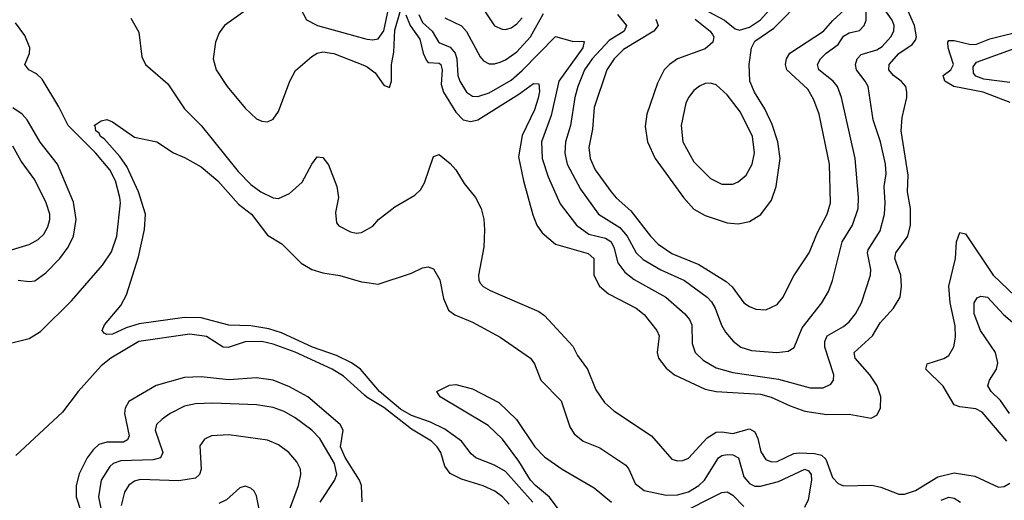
# Model space of a CAD drawing. Header units: inches. Extents: x 1305375 to 1407406, y 744550 to 841633.
# Tile 201 of 256: x 1328755 to 1332310, y 822557 to 824291. Entities that reach past the tile are written whole.
import ezdxf

# ---------------------------------------------------------------- set-up
doc = ezdxf.new("R2010")
doc.units = ezdxf.units.IN
doc.header["$MEASUREMENT"] = 0
doc.layers.add('B3822', color=7, linetype='Continuous')
doc.layers.add('B3832', color=7, linetype='Continuous')

msp = doc.modelspace()

# ---------------------------------------------------------------- linework, layer by layer
at = {"layer": 'B3822', "color": 5}
for points, elevation in [([(1329760.1, 824350), (1329791.1, 824291.1), (1329830.1, 824270.1), (1329930, 824242.1), (1330000, 824223.9)], 1340), ([(1329156.9, 824296.9), (1329185.9, 824245.9), (1329196.8, 824156.8), (1329209.3, 824130), (1329290, 824059.8), (1329350.5, 823970), (1329410, 823909.1), (1329543.6, 823743.6), (1329590, 823696.4), (1329625.8, 823670), (1329670, 823648.9), (1329690, 823646.4), (1329730, 823663.9), (1329774.9, 823705.1), (1329810, 823770.3), (1329830, 823796.4), (1329850, 823794.4), (1329870, 823768), (1329900.5, 823690), (1329906, 823650), (1329896.1, 823596.1), (1329898.8, 823558.8), (1329907.3, 823547.3), (1329950, 823525.5), (1329970, 823520.5), (1329990, 823523.8), (1330000, 823529.4)], 1280), ([(1329578.6, 824330), (1329494.6, 824270), (1329476, 824244), (1329462.9, 824210), (1329454, 824150), (1329465.1, 824110), (1329504.6, 824050), (1329570, 823971.5), (1329610, 823933.9), (1329630, 823925), (1329650, 823923.2), (1329670, 823932), (1329690, 823959.7), (1329730.6, 824069.4), (1329751.5, 824108.5), (1329810, 824158.9), (1329830, 824170.6), (1329850, 824175.5), (1329890, 824169.6), (1330000, 824125.8)], 1320), ([(1328717.2, 823122.8), (1328790, 823140.4), (1328830, 823166.1), (1328942.6, 823277.4), (1329054.7, 823405.3), (1329086.5, 823453.5), (1329106.5, 823510), (1329118.9, 823630), (1329117.1, 823650), (1329101.3, 823710), (1329080.3, 823750), (1329030.5, 823810), (1328930, 823909.9), (1328896.3, 823976.3), (1328836.3, 824076.3), (1328816.1, 824096.1), (1328788.4, 824110), (1328773.5, 824130), (1328791.1, 824168.9), (1328791.7, 824190), (1328774.3, 824234.3), (1328740.2, 824280.2)], 1280), ([(1328750, 823351.3), (1328790, 823346.4), (1328810, 823349.5), (1328850, 823377.8), (1328899.9, 823430), (1328930.4, 823470), (1328949.5, 823510), (1328959.1, 823570), (1328950, 823632.4), (1328891.8, 823770), (1328829.1, 823849.1), (1328782, 823930), (1328763.7, 823950), (1328730, 823972.8)], 1320), ([(1330000, 823013.1), (1329985.4, 823030), (1329952.9, 823052.9), (1329899.3, 823079.3), (1329812.8, 823110), (1329700.8, 823160.8), (1329655.4, 823175.4), (1329590, 823186.1), (1329510, 823189), (1329410, 823215.9), (1329350, 823216.8), (1329186.6, 823193.4), (1329140, 823180), (1329090, 823156.3), (1329070, 823155.1), (1329060.1, 823160.1), (1329052.7, 823170), (1329062, 823190), (1329120.4, 823259.6), (1329141.3, 823298.7), (1329184.5, 823435.5), (1329205.8, 823534.2), (1329209.2, 823590), (1329184.9, 823670), (1329141.8, 823761.8), (1329117.5, 823797.5), (1329060.9, 823860.9), (1329047.2, 823870), (1329042.4, 823882.4), (1329029.8, 823890), (1329028.2, 823908.2), (1329024, 823910), (1329050, 823926), (1329070, 823931), (1329090, 823922.8), (1329170, 823868), (1329250, 823850.7), (1329310.3, 823810.3), (1329350, 823794.3), (1329410, 823759.8), (1329470.7, 823710), (1329545.5, 823625.5), (1329591.9, 823590), (1329650, 823514), (1329702.2, 823482.2), (1329772.2, 823412.2), (1329809.7, 823389.7), (1329850, 823377.8), (1329911.6, 823368.4), (1329990, 823345.1), (1330000, 823343.8)], 1260), ([(1328690, 823450.1), (1328790, 823480.5), (1328822.2, 823497.8), (1328842, 823518), (1328856.7, 823543.3), (1328863.8, 823570), (1328863.8, 823590), (1328851, 823630), (1328810, 823713.1), (1328760.7, 823780.7), (1328730, 823835.5)], 1340), ([(1330000, 822936.9), (1329925.1, 823005.1), (1329883.4, 823030), (1329750, 823091.5), (1329670, 823121), (1329629.8, 823130.2), (1329570, 823129.4), (1329507.9, 823107.9), (1329489.9, 823110), (1329430, 823148.5), (1329370, 823156.2), (1329185, 823130), (1329084.8, 823070), (1329050, 823042), (1328966.4, 822950), (1328910, 822874.7), (1328740.9, 822719.1)], 1280), ([(1329992, 822552), (1329989.1, 822610), (1329982.2, 822630), (1329930, 822711.8), (1329913.9, 822750), (1329923, 822810), (1329911.9, 822830), (1329795.6, 822930), (1329730, 822966.9), (1329670, 822990.3), (1329610, 822998.8), (1329510, 822992.1), (1329410, 823003), (1329350, 822999.9), (1329248.5, 822971.5), (1329150, 822913.7), (1329136, 822890), (1329133.5, 822870), (1329151, 822790), (1329144.8, 822775.2), (1329130, 822767.3), (1329070, 822767.2), (1329041.5, 822758.5), (1329020.4, 822739.6), (1328998.6, 822710), (1328970, 822652.7), (1328958.8, 822610), (1328959.4, 822570), (1328992.2, 822470)], 1320), ([(1329840.4, 822550), (1329891.5, 822628.5), (1329899.9, 822650), (1329892.4, 822690), (1329839.6, 822779.6), (1329810.6, 822810), (1329750, 822854.6), (1329710, 822877.3), (1329670, 822891.5), (1329610, 822901.2), (1329452.2, 822907.8), (1329390, 822905), (1329350, 822896.2), (1329298.6, 822870), (1329269.2, 822850), (1329249.3, 822830), (1329243.9, 822810), (1329272, 822730), (1329263.6, 822710), (1329236.9, 822703.1), (1329120.4, 822699.6), (1329092.9, 822690), (1329080.4, 822679.6), (1329050.1, 822630), (1329040.3, 822570), (1329067, 822430)], 1340), ([(1329724.4, 822510), (1329761.8, 822610), (1329770.6, 822650), (1329769, 822670), (1329756.1, 822696.1), (1329726.6, 822730), (1329690, 822756.8), (1329650, 822773.6), (1329510, 822793), (1329448, 822790), (1329422.5, 822777.5), (1329406, 822754), (1329410.7, 822670), (1329404.6, 822650), (1329390, 822637.4), (1329330, 822626.8), (1329190, 822632.3), (1329170, 822626), (1329150, 822611.9), (1329134.1, 822585.9), (1329121.5, 822538.5)], 1360), ([(1329626.8, 822490), (1329610, 822573.2), (1329601.6, 822590), (1329590, 822600.5), (1329570, 822608), (1329550, 822602), (1329501.7, 822558.3), (1329474.5, 822545.5)], 1380)]:
    msp.add_lwpolyline(points, dxfattribs=dict(at, elevation=elevation))
at = {"layer": 'B3832', "color": 5}
for points, elevation in [([(1331193.8, 824293.8), (1331248.1, 824250), (1331257.3, 824237.3), (1331261.3, 824230), (1331257.7, 824210), (1331230, 824186.1), (1331130, 824149.9), (1331101.4, 824130), (1331082.8, 824110), (1331058.3, 824061.7), (1331019.5, 823950), (1331014.3, 823905.7), (1331021.9, 823850), (1331050.1, 823790.1), (1331152.1, 823650), (1331190, 823608.2), (1331230, 823585.2), (1331310, 823558.1), (1331350, 823555), (1331390, 823563.7), (1331431.7, 823588.3), (1331470, 823639.6), (1331486.8, 823690), (1331501.3, 823790), (1331493.2, 823850), (1331472.8, 823912.8), (1331445.9, 823970), (1331408.5, 824030), (1331392, 824070), (1331389.1, 824129.1), (1331397.4, 824190), (1331410, 824213.9), (1331478.7, 824261.3), (1331585, 824370)], 1420), ([(1330914.2, 824310), (1330945.9, 824270), (1330937.9, 824250), (1330883.9, 824216.1), (1330822.2, 824150), (1330794.8, 824110), (1330770.1, 824049.9), (1330759.3, 824010), (1330744.1, 823910), (1330726.2, 823850), (1330723.5, 823810), (1330731.8, 823770), (1330779.8, 823679.7), (1330845, 823590), (1330921.8, 823541.8), (1330948.2, 823510), (1330981.7, 823450), (1331006.1, 823426.1), (1331070, 823388.5), (1331155.5, 823350), (1331237.2, 823290), (1331253.3, 823273.3), (1331266.7, 823250), (1331289.3, 823189.3), (1331303.6, 823163.6), (1331331, 823131), (1331359.6, 823110), (1331398, 823098), (1331489.3, 823090.7), (1331530, 823095.2), (1331551.6, 823108.4), (1331580.6, 823179.4), (1331652.2, 823270), (1331675.7, 823310), (1331690.6, 823350), (1331725.3, 823490), (1331762.3, 823550), (1331783.4, 823610), (1331784.5, 823650), (1331771.9, 823790), (1331722.4, 824010), (1331708.2, 824050), (1331692.3, 824070), (1331641.2, 824110), (1331635.4, 824130), (1331647.4, 824150), (1331667.1, 824170), (1331710, 824201.5), (1331730, 824232.3), (1331750, 824244), (1331787.5, 824252.5), (1331805, 824270), (1331812.2, 824290), (1331813.5, 824350)], 1360), ([(1331241.3, 824321.3), (1331300.7, 824290), (1331338.9, 824258.9), (1331354.1, 824254.1), (1331390, 824264.1), (1331430, 824290.5), (1331483.6, 824350)], 1440), ([(1330000, 824223.9), (1330010, 824221.3), (1330030, 824218.3), (1330050, 824221.9), (1330070, 824250.9), (1330087.3, 824330)], 1340), ([(1330000, 824125.8), (1330010, 824121.8), (1330039.1, 824099.1), (1330070, 824055.6), (1330090, 824046.7), (1330098.1, 824070), (1330097.9, 824130), (1330106.2, 824173.8), (1330110, 824253.4), (1330130, 824324.1)], 1320), ([(1330150, 824308.3), (1330165.1, 824270), (1330200.7, 824220.7), (1330212.4, 824170), (1330223.6, 824143.6), (1330230, 824136.7), (1330270, 824134.9), (1330276.4, 824130), (1330281.2, 824110), (1330277.6, 824057.6), (1330285.8, 824030), (1330330, 823958.1), (1330356.8, 823930), (1330383.9, 823923.9), (1330410, 823929.4), (1330558, 824022), (1330610, 824060.7), (1330630, 824059.5), (1330632.7, 824032.7), (1330627.7, 824007.7), (1330614.3, 823965.7), (1330570, 823873), (1330556.3, 823796.3), (1330574.4, 823710), (1330607.6, 823587.6), (1330623, 823550), (1330642, 823522), (1330690, 823481.2), (1330807.6, 823447.6), (1330828.9, 823430), (1330828.6, 823370), (1330848.8, 823330), (1330881.5, 823301.5), (1330980.7, 823250), (1331010, 823227.8), (1331056.1, 823170), (1331064.8, 823150), (1331057.5, 823090), (1331062.3, 823070), (1331090, 823034.2), (1331119.7, 823010), (1331230, 822957.6), (1331270.1, 822950.1), (1331430, 822939.9), (1331469.2, 822929.2), (1331537.5, 822897.5), (1331590, 822879.1), (1331670, 822866.5), (1331750, 822867.6), (1331830, 822854), (1331850, 822864.2), (1331863.9, 822890), (1331864.4, 822930), (1331851.4, 822970), (1331825.3, 823010), (1331772, 823070), (1331768.7, 823090), (1331834.5, 823150), (1331862.2, 823197.8), (1331909.9, 823250), (1331934.5, 823290), (1331939.6, 823330), (1331936.7, 823370), (1331915.8, 823430), (1331917.3, 823442.7), (1331918.5, 823450), (1331962.7, 823510), (1331971.7, 823550), (1331971.2, 823610), (1331961.1, 823670), (1331963, 823730), (1331937.8, 823890), (1331941.4, 823938.6), (1331959.1, 824010), (1331959.1, 824030), (1331955.4, 824050), (1331938.3, 824070), (1331909.9, 824090), (1331893.7, 824110), (1331894.2, 824130), (1331930, 824169), (1331978.1, 824201.9), (1331990, 824217.3), (1331993.4, 824230), (1331986.7, 824270), (1331960.1, 824330)], 1320), ([(1330196, 824310), (1330210, 824281.1), (1330244.2, 824250), (1330268.8, 824208.8), (1330310, 824192.1), (1330328.1, 824170), (1330334.1, 824150), (1330337.9, 824090), (1330344.4, 824070), (1330368.9, 824030), (1330390, 824015.8), (1330410, 824014), (1330450, 824027.6), (1330530, 824073.5), (1330570, 824107.7), (1330690, 824230.2), (1330750, 824213.8), (1330793, 824213), (1330788.1, 824190), (1330701.7, 824070), (1330673.9, 823946.1), (1330639.9, 823850), (1330642.2, 823790), (1330663.9, 823723.9), (1330706.9, 823626.9), (1330766.1, 823550), (1330810, 823517.3), (1330870, 823502.7), (1330890, 823490.9), (1330900.5, 823470), (1330914.5, 823414.5), (1330940.3, 823380.3), (1330974.3, 823354.3), (1331088.6, 823290), (1331157.1, 823230), (1331173.5, 823210), (1331182.2, 823190), (1331183.1, 823123.1), (1331194.2, 823090), (1331222.6, 823062.6), (1331270, 823035.4), (1331330, 823017.7), (1331494.6, 822994.6), (1331610, 822962.8), (1331656.7, 822963.3), (1331684.1, 822975.9), (1331694.2, 822990), (1331695, 823010), (1331662.8, 823110), (1331662.3, 823130), (1331671.4, 823150), (1331730, 823183.7), (1331750, 823200.6), (1331772.9, 823230), (1331794.4, 823270), (1331827.3, 823370), (1331828.7, 823390), (1331816.4, 823450), (1331819.1, 823460.9), (1331862.7, 823530), (1331878, 823590), (1331880.6, 823630), (1331876.2, 823690), (1331884.4, 823735.6), (1331881.3, 823770), (1331863.9, 823850), (1331837, 823930), (1331818.6, 824050), (1331808.6, 824070), (1331776.8, 824110), (1331772.9, 824130), (1331779.6, 824150), (1331793.7, 824166.3), (1331850, 824183), (1331870, 824195.1), (1331900.9, 824230), (1331911.9, 824250), (1331913.4, 824270), (1331905.5, 824290), (1331876.6, 824330)], 1340), ([(1330290, 824297.6), (1330350, 824269.5), (1330368.7, 824248.7), (1330417.5, 824157.5), (1330430, 824142.6), (1330450, 824132.6), (1330470, 824132.1), (1330490, 824137.9), (1330510, 824146.6), (1330550, 824175.1), (1330600.1, 824230), (1330646.6, 824313.4)], 1360), ([(1330429.3, 824330), (1330470, 824268.6), (1330497.1, 824257.1), (1330510, 824255.9), (1330530, 824262.5), (1330550, 824275.8), (1330570, 824297.5)], 1380), ([(1331052.8, 824292.8), (1331060.3, 824270), (1331045.6, 824250), (1330936, 824184), (1330901.9, 824150), (1330875.1, 824110), (1330830, 823974), (1330823.5, 823896.5), (1330810.1, 823830), (1330815, 823790), (1330833.7, 823750), (1330891.2, 823670), (1330908.9, 823648.9), (1330962.2, 823602.2), (1331033.3, 823510), (1331061, 823481), (1331110, 823447.6), (1331208, 823408), (1331306.5, 823346.5), (1331327.8, 823327.8), (1331370, 823270.2), (1331390, 823256.5), (1331412.9, 823247.1), (1331450, 823244.7), (1331490, 823263.5), (1331511.4, 823288.6), (1331550, 823367.6), (1331605.8, 823450), (1331636.1, 823523.9), (1331670.4, 823590), (1331682.6, 823630), (1331679, 823770), (1331641.5, 823950), (1331622.2, 824002.2), (1331600.5, 824040.5), (1331525.2, 824110), (1331520.7, 824130), (1331523.8, 824150), (1331536.5, 824170), (1331658, 824250), (1331691.3, 824288.7), (1331733.2, 824326.8)], 1380), ([(1332332, 823992), (1332233.8, 824030), (1332127.9, 824050), (1332095.6, 824070), (1332089.9, 824090), (1332117.1, 824110), (1332127.2, 824130), (1332108.2, 824190), (1332106.4, 824210), (1332110, 824216), (1332130, 824216.6), (1332190, 824202.2), (1332210, 824203.4), (1332257.9, 824222.1), (1332390, 824255.1)], 1280), ([(1332330, 824064.5), (1332236.7, 824076.7), (1332207.1, 824087.1), (1332198.9, 824098.9), (1332198.5, 824121.5), (1332210, 824137.9), (1332350, 824189.1)], 1260), ([(1330000, 823529.4), (1330030, 823546.4), (1330051.1, 823570), (1330110, 823616.3), (1330181.6, 823658.4), (1330202.8, 823677.2), (1330217, 823703), (1330250, 823797.4), (1330270, 823804.6), (1330310, 823772.5), (1330330, 823749.3), (1330360.3, 823700.3), (1330400.8, 823650), (1330421, 823610), (1330431.3, 823571.3), (1330433.5, 823533.5), (1330430.8, 823470), (1330411.4, 823370), (1330412.8, 823350), (1330419.2, 823339.2), (1330428.5, 823328.5), (1330454.1, 823314), (1330630, 823238.9), (1330650, 823224.5), (1330753, 823113), (1330770, 823079.6), (1330805.5, 823030), (1330835.4, 822955.4), (1330866.4, 822910), (1330900.1, 822880.1), (1331036.9, 822790), (1331110, 822705.8), (1331130, 822699.2), (1331150, 822700.2), (1331170, 822709.3), (1331237.3, 822782.7), (1331270, 822802.6), (1331290, 822804.1), (1331330, 822798.1), (1331390, 822815), (1331410, 822804.6), (1331420.4, 822780.4), (1331431.5, 822731.5), (1331450, 822704.5), (1331470, 822696.4), (1331490, 822697.5), (1331550, 822726), (1331570, 822728.6), (1331625.6, 822725.6), (1331650, 822719.5), (1331665.7, 822705.7), (1331690, 822638.8), (1331710, 822618), (1331730, 822609.5), (1331831.7, 822611.7), (1331864.8, 822604.8), (1331930, 822579.8), (1331950, 822579.8), (1331990, 822592.5), (1332070, 822641.5), (1332130, 822655.7), (1332204.5, 822644.5), (1332290, 822604.9), (1332310, 822607.4), (1332330, 822619.5)], 1280), ([(1332320.2, 822770), (1332230, 822875.2), (1332207.2, 822887.2), (1332150, 822894.2), (1332130, 822901.9), (1332089.2, 822969.2), (1332027, 823030), (1332031.5, 823050), (1332091.6, 823068.4), (1332110, 823079.1), (1332128.7, 823111.3), (1332134.2, 823145.8), (1332133.4, 823186.6), (1332115.5, 823270), (1332109.6, 823330), (1332133.8, 823430), (1332138, 823490), (1332150, 823523), (1332170, 823518.4), (1332270.1, 823370), (1332350, 823293.1)], 1280), ([(1330000, 823343.8), (1330050, 823337.2), (1330170, 823376.1), (1330210, 823396.5), (1330230, 823399.6), (1330250, 823392.7), (1330272.9, 823352.9), (1330285.1, 823285.1), (1330303.6, 823243.6), (1330326.2, 823226.2), (1330390, 823199.4), (1330490, 823145.6), (1330599.6, 823070), (1330614.3, 823050), (1330637.2, 822990), (1330710, 822916.5), (1330742, 822822), (1330756.8, 822796.8), (1330790, 822770.2), (1330850, 822746), (1330943.7, 822683.7), (1330955, 822670), (1330978.2, 822618.2), (1331010, 822592.1), (1331090, 822576), (1331130, 822577.3), (1331170, 822588.2), (1331207.9, 822610), (1331228.3, 822630), (1331278.8, 822710), (1331290, 822719), (1331310, 822722.8), (1331330, 822720.9), (1331350.8, 822710.8), (1331370, 822642.2), (1331390, 822617.5), (1331410, 822608.2), (1331430, 822608), (1331495.6, 822624.4), (1331590, 822669.6), (1331603.9, 822663.9), (1331613.7, 822650), (1331614.5, 822630), (1331601.7, 822558.3), (1331589.3, 822530.7)], 1260), ([(1332329.5, 822870), (1332296.8, 822916.8), (1332262.6, 822950), (1332250.8, 822970), (1332257.6, 822990), (1332282.5, 823030), (1332287, 823053), (1332278.6, 823090), (1332224.8, 823170), (1332201.9, 823230), (1332202.2, 823270), (1332212.5, 823287.5), (1332226.3, 823293.7), (1332250.1, 823290), (1332307.3, 823227.3), (1332339.9, 823199.9)], 1260), ([(1330608, 822550), (1330510, 822661.4), (1330470, 822684.2), (1330402.6, 822710), (1330384.9, 822724.9), (1330350.4, 822770), (1330290, 822814.1), (1330238.9, 822838.9), (1330170, 822863.1), (1330130, 822885.8), (1330054.6, 822950), (1330000, 823013.1)], 1260), ([(1330742.3, 822470), (1330668.2, 822568.2), (1330617.2, 822610), (1330599.7, 822630), (1330557.9, 822697.9), (1330498.1, 822778.1), (1330446.8, 822826.7), (1330273.2, 822930), (1330262, 822950), (1330307, 822973), (1330330, 822975.5), (1330390, 822958.7), (1330485.5, 822910), (1330549.2, 822849.2), (1330615.4, 822750), (1330650, 822714.3), (1330714, 822670), (1330830, 822602), (1330891.8, 822550)], 1240), ([(1330523.2, 822543.2), (1330498.2, 822570), (1330470.7, 822590), (1330428.8, 822608.8), (1330350, 822633), (1330310, 822654.3), (1330290, 822680.3), (1330275.9, 822730), (1330263.1, 822750), (1330242.1, 822770), (1330170, 822813.2), (1330070, 822892.2), (1330010, 822927.8), (1330000, 822936.9)], 1280), ([(1331130, 822505.1), (1331290, 822585.6), (1331310, 822587.4), (1331330, 822575.8), (1331370, 822534.6)], 1240), ([(1332083, 822557), (1332110, 822567.8), (1332130, 822565.2), (1332152.4, 822550)], 1260)]:
    msp.add_lwpolyline(points, dxfattribs=dict(at, elevation=elevation))
at = {"layer": 'B3832', "color": 5, "elevation": 1440}
msp.add_lwpolyline([(1331250, 824062.8), (1331230, 824060.8), (1331210, 824051.8), (1331190, 824035.6), (1331170, 824011.1), (1331160.9, 823990), (1331143.8, 823910), (1331149.4, 823850), (1331190, 823778.2), (1331250, 823718.4), (1331290, 823697.7), (1331330, 823698), (1331350, 823705.8), (1331379, 823730), (1331399.9, 823770), (1331408.9, 823811.1), (1331401.2, 823870), (1331357.9, 823957.9), (1331310, 824020.7), (1331270, 824056.1)], close=True, dxfattribs=at)

doc.saveas('drawing.dxf')
